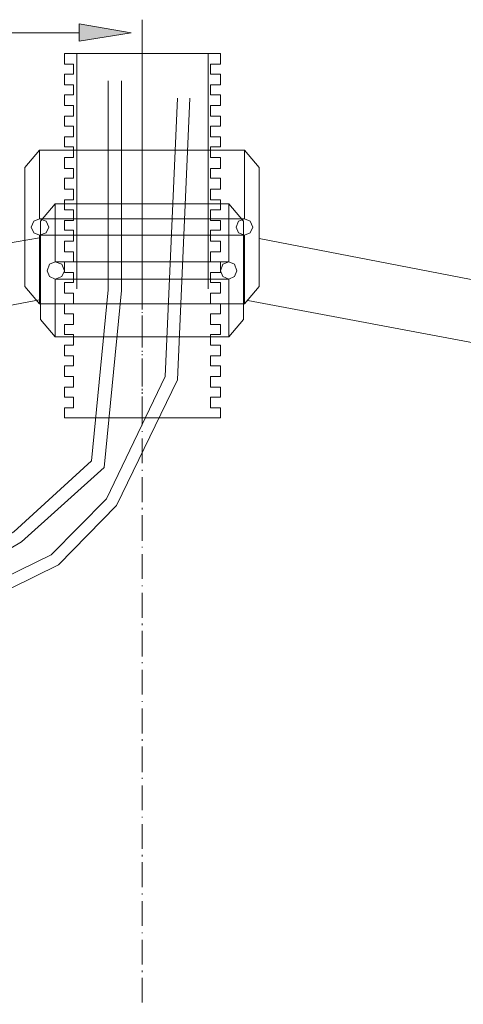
# Model space of a CAD drawing. Extents: x -23500 to 2637, y 21242 to 29547.
# Tile 87 of 121: x -5919 to -5653, y 25171 to 25761. Entities that reach past the tile are written whole.
import ezdxf

# ---------------------------------------------------------------- set-up
doc = ezdxf.new("R2010")
doc.units = 0
doc.header["$LTSCALE"] = 25
doc.layers.get('0').update_dxf_attribs({"linetype": 'CONTINUOUS', "lineweight": 13})

msp = doc.modelspace()

# ---------------------------------------------------------------- hatches: boundary and pattern name
h = msp.add_hatch(color=7)
h.dxf.hatch_style = 2
h.paths.add_polyline_path([(-5883.391, 25748.512), (-5852.157, 25753.469), (-5883.391, 25758.931)])

# ---------------------------------------------------------------- linework, layer by layer
at = {"color": 7, "lineweight": 9}
msp.add_lwpolyline([(-5883.391, 25748.512), (-5852.157, 25753.469), (-5883.391, 25758.931)], close=True, dxfattribs=at)
for points in [[(-5845.711, 25761.404), (-5845.711, 25761.404), (-5845.711, 25633.025), (-5845.711, 25633.025)], [(-5883.391, 25753.469), (-5883.391, 25753.469), (-6052.426, 25753.469), (-6052.426, 25753.469)], [(-5892.309, 25741.082), (-5892.309, 25741.082), (-5892.309, 25734.636), (-5892.309, 25734.636)], [(-5798.621, 25741.082), (-5798.621, 25741.082), (-5892.309, 25741.082), (-5892.309, 25741.082)], [(-5884.867, 25741.082), (-5884.867, 25741.082), (-5884.867, 25599.798), (-5884.867, 25599.798)], [(-5845.711, 25741.082), (-5845.711, 25741.082), (-5845.711, 25728.202), (-5845.711, 25728.202)], [(-5806.064, 25741.082), (-5806.064, 25741.082), (-5806.064, 25599.798), (-5806.064, 25599.798)], [(-5798.621, 25741.082), (-5798.621, 25741.082), (-5798.621, 25734.636), (-5798.621, 25734.636)], [(-5886.86, 25734.636), (-5886.86, 25734.636), (-5892.309, 25734.636), (-5892.309, 25734.636)], [(-5892.309, 25734.636), (-5892.309, 25734.636), (-5886.86, 25734.636), (-5886.86, 25734.636)], [(-5886.86, 25734.636), (-5886.86, 25734.636), (-5886.86, 25728.694), (-5886.86, 25728.694)], [(-5798.621, 25734.636), (-5798.621, 25734.636), (-5804.575, 25734.636), (-5804.575, 25734.636)], [(-5804.575, 25734.636), (-5804.575, 25734.636), (-5804.575, 25728.694), (-5804.575, 25728.694)], [(-5886.86, 25728.694), (-5886.86, 25728.694), (-5892.309, 25728.694), (-5892.309, 25728.694)], [(-5892.309, 25728.694), (-5892.309, 25728.694), (-5892.309, 25722.248), (-5892.309, 25722.248)], [(-5892.309, 25728.694), (-5892.309, 25728.694), (-5886.86, 25728.694), (-5886.86, 25728.694)], [(-5798.621, 25728.694), (-5798.621, 25728.694), (-5804.575, 25728.694), (-5804.575, 25728.694)], [(-5798.621, 25728.694), (-5798.621, 25728.694), (-5798.621, 25722.248), (-5798.621, 25722.248)], [(-5886.86, 25722.248), (-5886.86, 25722.248), (-5892.309, 25722.248), (-5892.309, 25722.248)], [(-5892.309, 25722.248), (-5892.309, 25722.248), (-5886.86, 25722.248), (-5886.86, 25722.248)], [(-5886.86, 25722.248), (-5886.86, 25722.248), (-5886.86, 25716.294), (-5886.86, 25716.294)], [(-5845.711, 25724.721), (-5845.711, 25724.721), (-5845.711, 25724.229), (-5845.711, 25724.229)], [(-5804.575, 25722.248), (-5804.575, 25722.248), (-5804.575, 25716.294), (-5804.575, 25716.294)], [(-5798.621, 25722.248), (-5798.621, 25722.248), (-5804.575, 25722.248), (-5804.575, 25722.248)], [(-5886.86, 25716.294), (-5886.86, 25716.294), (-5892.309, 25716.294), (-5892.309, 25716.294)], [(-5892.309, 25716.294), (-5892.309, 25716.294), (-5892.309, 25709.848), (-5892.309, 25709.848)], [(-5892.309, 25716.294), (-5892.309, 25716.294), (-5886.86, 25716.294), (-5886.86, 25716.294)], [(-5845.711, 25720.268), (-5845.711, 25720.268), (-5845.711, 25705.395), (-5845.711, 25705.395)], [(-5798.621, 25716.294), (-5798.621, 25716.294), (-5804.575, 25716.294), (-5804.575, 25716.294)], [(-5798.621, 25716.294), (-5798.621, 25716.294), (-5798.621, 25709.848), (-5798.621, 25709.848)], [(-5886.86, 25709.848), (-5886.86, 25709.848), (-5892.309, 25709.848), (-5892.309, 25709.848)], [(-5892.309, 25709.848), (-5892.309, 25709.848), (-5886.86, 25709.848), (-5886.86, 25709.848)], [(-5886.86, 25709.848), (-5886.86, 25709.848), (-5886.86, 25703.415), (-5886.86, 25703.415)], [(-5804.575, 25709.848), (-5804.575, 25709.848), (-5804.575, 25703.415), (-5804.575, 25703.415)], [(-5798.621, 25709.848), (-5798.621, 25709.848), (-5804.575, 25709.848), (-5804.575, 25709.848)], [(-5892.309, 25703.415), (-5892.309, 25703.415), (-5892.309, 25697.461), (-5892.309, 25697.461)], [(-5886.86, 25703.415), (-5886.86, 25703.415), (-5892.309, 25703.415), (-5892.309, 25703.415)], [(-5845.711, 25701.422), (-5845.711, 25701.422), (-5845.711, 25700.93), (-5845.711, 25700.93)], [(-5798.621, 25703.415), (-5798.621, 25703.415), (-5804.575, 25703.415), (-5804.575, 25703.415)], [(-5798.621, 25703.415), (-5798.621, 25703.415), (-5798.621, 25697.461), (-5798.621, 25697.461)], [(-5886.86, 25697.461), (-5886.86, 25697.461), (-5892.309, 25697.461), (-5892.309, 25697.461)], [(-5892.309, 25697.461), (-5892.309, 25697.461), (-5886.86, 25697.461), (-5886.86, 25697.461)], [(-5886.86, 25697.461), (-5886.86, 25697.461), (-5886.86, 25691.015), (-5886.86, 25691.015)], [(-5845.711, 25696.969), (-5845.711, 25696.969), (-5845.711, 25682.096), (-5845.711, 25682.096)], [(-5804.575, 25697.461), (-5804.575, 25697.461), (-5804.575, 25691.015), (-5804.575, 25691.015)], [(-5798.621, 25697.461), (-5798.621, 25697.461), (-5804.575, 25697.461), (-5804.575, 25697.461)], [(-5886.86, 25691.015), (-5886.86, 25691.015), (-5892.309, 25691.015), (-5892.309, 25691.015)], [(-5892.309, 25691.015), (-5892.309, 25691.015), (-5892.309, 25685.06), (-5892.309, 25685.06)], [(-5892.309, 25691.015), (-5892.309, 25691.015), (-5886.86, 25691.015), (-5886.86, 25691.015)], [(-5798.621, 25691.015), (-5798.621, 25691.015), (-5804.575, 25691.015), (-5804.575, 25691.015)], [(-5798.621, 25691.015), (-5798.621, 25691.015), (-5798.621, 25685.06), (-5798.621, 25685.06)], [(-5916.101, 25672.673), (-5916.101, 25672.673), (-5907.182, 25683.08), (-5907.182, 25683.08)], [(-5784.24, 25683.08), (-5784.24, 25683.08), (-5907.182, 25683.08), (-5907.182, 25683.08)], [(-5907.182, 25641.944), (-5907.182, 25641.944), (-5907.182, 25683.08), (-5907.182, 25683.08)], [(-5886.86, 25685.06), (-5886.86, 25685.06), (-5892.309, 25685.06), (-5892.309, 25685.06)], [(-5892.309, 25685.06), (-5892.309, 25685.06), (-5886.86, 25685.06), (-5886.86, 25685.06)], [(-5886.86, 25685.06), (-5886.86, 25685.06), (-5886.86, 25678.627), (-5886.86, 25678.627)], [(-5845.711, 25590.88), (-5845.711, 25590.88), (-5845.711, 25683.08), (-5845.711, 25683.08)], [(-5845.711, 25590.88), (-5845.711, 25590.88), (-5845.711, 25683.08), (-5845.711, 25683.08)], [(-5804.575, 25685.06), (-5804.575, 25685.06), (-5804.575, 25678.627), (-5804.575, 25678.627)], [(-5798.621, 25685.06), (-5798.621, 25685.06), (-5804.575, 25685.06), (-5804.575, 25685.06)], [(-5775.322, 25672.673), (-5775.322, 25672.673), (-5784.24, 25683.08), (-5784.24, 25683.08)], [(-5784.24, 25641.944), (-5784.24, 25641.944), (-5784.24, 25683.08), (-5784.24, 25683.08)], [(-5886.86, 25678.627), (-5886.86, 25678.627), (-5892.309, 25678.627), (-5892.309, 25678.627)], [(-5892.309, 25678.627), (-5892.309, 25678.627), (-5892.309, 25672.181), (-5892.309, 25672.181)], [(-5892.309, 25678.627), (-5892.309, 25678.627), (-5886.86, 25678.627), (-5886.86, 25678.627)], [(-5845.711, 25678.627), (-5845.711, 25678.627), (-5845.711, 25677.63), (-5845.711, 25677.63)], [(-5845.711, 25674.161), (-5845.711, 25674.161), (-5845.711, 25658.797), (-5845.711, 25658.797)], [(-5798.621, 25678.627), (-5798.621, 25678.627), (-5804.575, 25678.627), (-5804.575, 25678.627)], [(-5798.621, 25678.627), (-5798.621, 25678.627), (-5798.621, 25672.181), (-5798.621, 25672.181)], [(-5916.101, 25601.287), (-5916.101, 25601.287), (-5916.101, 25672.673), (-5916.101, 25672.673)], [(-5886.86, 25672.181), (-5886.86, 25672.181), (-5892.309, 25672.181), (-5892.309, 25672.181)], [(-5892.309, 25672.181), (-5892.309, 25672.181), (-5886.86, 25672.181), (-5886.86, 25672.181)], [(-5886.86, 25672.181), (-5886.86, 25672.181), (-5886.86, 25666.227), (-5886.86, 25666.227)], [(-5804.575, 25672.181), (-5804.575, 25672.181), (-5804.575, 25666.227), (-5804.575, 25666.227)], [(-5798.621, 25672.181), (-5798.621, 25672.181), (-5804.575, 25672.181), (-5804.575, 25672.181)], [(-5775.322, 25601.287), (-5775.322, 25601.287), (-5775.322, 25672.673), (-5775.322, 25672.673)], [(-5892.309, 25666.227), (-5892.309, 25666.227), (-5892.309, 25659.781), (-5892.309, 25659.781)], [(-5886.86, 25666.227), (-5886.86, 25666.227), (-5892.309, 25666.227), (-5892.309, 25666.227)], [(-5798.621, 25666.227), (-5798.621, 25666.227), (-5804.575, 25666.227), (-5804.575, 25666.227)], [(-5798.621, 25666.227), (-5798.621, 25666.227), (-5798.621, 25659.781), (-5798.621, 25659.781)], [(-5886.86, 25659.781), (-5886.86, 25659.781), (-5892.309, 25659.781), (-5892.309, 25659.781)], [(-5892.309, 25659.781), (-5892.309, 25659.781), (-5886.86, 25659.781), (-5886.86, 25659.781)], [(-5886.86, 25659.781), (-5886.86, 25659.781), (-5886.86, 25653.335), (-5886.86, 25653.335)], [(-5804.575, 25659.781), (-5804.575, 25659.781), (-5804.575, 25653.335), (-5804.575, 25653.335)], [(-5798.621, 25659.781), (-5798.621, 25659.781), (-5804.575, 25659.781), (-5804.575, 25659.781)], [(-5906.677, 25640.455), (-5906.677, 25640.455), (-5897.759, 25650.862), (-5897.759, 25650.862)], [(-5897.759, 25650.862), (-5897.759, 25650.862), (-5793.663, 25650.862), (-5793.663, 25650.862)], [(-5897.759, 25650.862), (-5897.759, 25650.862), (-5897.759, 25616.16), (-5897.759, 25616.16)], [(-5892.309, 25653.335), (-5892.309, 25653.335), (-5892.309, 25647.393), (-5892.309, 25647.393)], [(-5886.86, 25653.335), (-5886.86, 25653.335), (-5892.309, 25653.335), (-5892.309, 25653.335)], [(-5892.309, 25653.335), (-5892.309, 25653.335), (-5886.86, 25653.335), (-5886.86, 25653.335)], [(-5845.711, 25655.328), (-5845.711, 25655.328), (-5845.711, 25654.823), (-5845.711, 25654.823)], [(-5845.711, 25650.862), (-5845.711, 25650.862), (-5845.711, 25635.99), (-5845.711, 25635.99)], [(-5845.711, 25650.862), (-5845.711, 25650.862), (-5845.711, 25637.97), (-5845.711, 25637.97)], [(-5798.621, 25653.335), (-5798.621, 25653.335), (-5804.575, 25653.335), (-5804.575, 25653.335)], [(-5798.621, 25653.335), (-5798.621, 25653.335), (-5798.621, 25647.393), (-5798.621, 25647.393)], [(-5886.86, 25647.393), (-5886.86, 25647.393), (-5892.309, 25647.393), (-5892.309, 25647.393)], [(-5892.309, 25647.393), (-5892.309, 25647.393), (-5886.86, 25647.393), (-5886.86, 25647.393)], [(-5886.86, 25647.393), (-5886.86, 25647.393), (-5886.86, 25640.947), (-5886.86, 25640.947)], [(-5804.575, 25647.393), (-5804.575, 25647.393), (-5804.575, 25640.947), (-5804.575, 25640.947)], [(-5798.621, 25647.393), (-5798.621, 25647.393), (-5804.575, 25647.393), (-5804.575, 25647.393)], [(-5784.24, 25641.944), (-5784.24, 25641.944), (-5907.182, 25641.944), (-5907.182, 25641.944)], [(-5906.677, 25640.455), (-5906.677, 25640.455), (-5906.677, 25581.469), (-5906.677, 25581.469)], [(-5886.86, 25640.947), (-5886.86, 25640.947), (-5892.309, 25640.947), (-5892.309, 25640.947)], [(-5892.309, 25640.947), (-5892.309, 25640.947), (-5892.309, 25635.006), (-5892.309, 25635.006)], [(-5892.309, 25640.947), (-5892.309, 25640.947), (-5886.86, 25640.947), (-5886.86, 25640.947)], [(-5798.621, 25640.947), (-5798.621, 25640.947), (-5804.575, 25640.947), (-5804.575, 25640.947)], [(-5798.621, 25640.947), (-5798.621, 25640.947), (-5798.621, 25635.006), (-5798.621, 25635.006)], [(-5784.745, 25640.455), (-5784.745, 25640.455), (-5784.745, 25581.469), (-5784.745, 25581.469)], [(-5886.86, 25635.006), (-5886.86, 25635.006), (-5892.309, 25635.006), (-5892.309, 25635.006)], [(-5892.309, 25635.006), (-5892.309, 25635.006), (-5886.86, 25635.006), (-5886.86, 25635.006)], [(-5886.86, 25635.006), (-5886.86, 25635.006), (-5886.86, 25628.56), (-5886.86, 25628.56)], [(-5845.711, 25634.501), (-5845.711, 25634.501), (-5845.711, 25634.009), (-5845.711, 25634.009)], [(-5804.575, 25635.006), (-5804.575, 25635.006), (-5804.575, 25628.56), (-5804.575, 25628.56)], [(-5798.621, 25635.006), (-5798.621, 25635.006), (-5804.575, 25635.006), (-5804.575, 25635.006)], [(-5784.24, 25632.029), (-5784.24, 25632.029), (-5907.182, 25632.029), (-5907.182, 25632.029)], [(-5907.182, 25590.88), (-5907.182, 25590.88), (-5907.182, 25632.029), (-5907.182, 25632.029)], [(-5892.309, 25628.56), (-5892.309, 25628.56), (-5892.309, 25622.114), (-5892.309, 25622.114)], [(-5886.86, 25628.56), (-5886.86, 25628.56), (-5892.309, 25628.56), (-5892.309, 25628.56)], [(-5845.711, 25632.029), (-5845.711, 25632.029), (-5845.711, 25631.537), (-5845.711, 25631.537)], [(-5845.711, 25630.048), (-5845.711, 25630.048), (-5845.711, 25615.176), (-5845.711, 25615.176)], [(-5845.711, 25627.563), (-5845.711, 25627.563), (-5845.711, 25612.691), (-5845.711, 25612.691)], [(-5798.621, 25628.56), (-5798.621, 25628.56), (-5804.575, 25628.56), (-5804.575, 25628.56)], [(-5798.621, 25628.56), (-5798.621, 25628.56), (-5798.621, 25622.114), (-5798.621, 25622.114)], [(-5784.24, 25590.88), (-5784.24, 25590.88), (-5784.24, 25632.029), (-5784.24, 25632.029)], [(-5886.86, 25622.114), (-5886.86, 25622.114), (-5892.309, 25622.114), (-5892.309, 25622.114)], [(-5892.309, 25622.114), (-5892.309, 25622.114), (-5886.86, 25622.114), (-5886.86, 25622.114)], [(-5886.86, 25622.114), (-5886.86, 25622.114), (-5886.86, 25616.16), (-5886.86, 25616.16)], [(-5804.575, 25622.114), (-5804.575, 25622.114), (-5804.575, 25616.16), (-5804.575, 25616.16)], [(-5798.621, 25622.114), (-5798.621, 25622.114), (-5804.575, 25622.114), (-5804.575, 25622.114)], [(-5907.182, 25616.16), (-5907.182, 25616.16), (-5906.677, 25616.16), (-5906.677, 25616.16)], [(-5897.759, 25616.16), (-5897.759, 25616.16), (-5793.663, 25616.16), (-5793.663, 25616.16)], [(-5886.86, 25616.16), (-5886.86, 25616.16), (-5892.309, 25616.16), (-5892.309, 25616.16)], [(-5892.309, 25616.16), (-5892.309, 25616.16), (-5892.309, 25609.726), (-5892.309, 25609.726)], [(-5892.309, 25616.16), (-5892.309, 25616.16), (-5886.86, 25616.16), (-5886.86, 25616.16)], [(-5798.621, 25616.16), (-5798.621, 25616.16), (-5804.575, 25616.16), (-5804.575, 25616.16)], [(-5798.621, 25616.16), (-5798.621, 25616.16), (-5798.621, 25609.726), (-5798.621, 25609.726)], [(-5784.745, 25616.16), (-5784.745, 25616.16), (-5784.24, 25616.16), (-5784.24, 25616.16)], [(-5886.86, 25609.726), (-5886.86, 25609.726), (-5892.309, 25609.726), (-5892.309, 25609.726)], [(-5892.309, 25609.726), (-5892.309, 25609.726), (-5886.86, 25609.726), (-5886.86, 25609.726)], [(-5886.86, 25609.726), (-5886.86, 25609.726), (-5886.86, 25603.772), (-5886.86, 25603.772)], [(-5845.711, 25611.202), (-5845.711, 25611.202), (-5845.711, 25610.71), (-5845.711, 25610.71)], [(-5845.711, 25609.222), (-5845.711, 25609.222), (-5845.711, 25608.238), (-5845.711, 25608.238)], [(-5804.575, 25609.726), (-5804.575, 25609.726), (-5804.575, 25603.772), (-5804.575, 25603.772)], [(-5798.621, 25609.726), (-5798.621, 25609.726), (-5804.575, 25609.726), (-5804.575, 25609.726)], [(-5907.182, 25605.753), (-5907.182, 25605.753), (-5906.677, 25605.753), (-5906.677, 25605.753)], [(-5897.759, 25605.753), (-5897.759, 25605.753), (-5793.663, 25605.753), (-5793.663, 25605.753)], [(-5892.309, 25603.772), (-5892.309, 25603.772), (-5886.86, 25603.772), (-5886.86, 25603.772)], [(-5886.86, 25603.772), (-5886.86, 25603.772), (-5892.309, 25603.772), (-5892.309, 25603.772)], [(-5892.309, 25603.772), (-5892.309, 25603.772), (-5892.309, 25597.326), (-5892.309, 25597.326)], [(-5845.711, 25606.749), (-5845.711, 25606.749), (-5845.711, 25591.876), (-5845.711, 25591.876)], [(-5845.711, 25587.411), (-5845.711, 25587.411), (-5845.711, 25605.753), (-5845.711, 25605.753)], [(-5845.711, 25604.769), (-5845.711, 25604.769), (-5845.711, 25589.391), (-5845.711, 25589.391)], [(-5798.621, 25603.772), (-5798.621, 25603.772), (-5804.575, 25603.772), (-5804.575, 25603.772)], [(-5798.621, 25603.772), (-5798.621, 25603.772), (-5798.621, 25597.326), (-5798.621, 25597.326)], [(-5784.745, 25605.753), (-5784.745, 25605.753), (-5784.24, 25605.753), (-5784.24, 25605.753)], [(-5916.101, 25601.287), (-5916.101, 25601.287), (-5907.182, 25590.88), (-5907.182, 25590.88)], [(-5892.309, 25597.326), (-5892.309, 25597.326), (-5886.86, 25597.326), (-5886.86, 25597.326)], [(-5886.86, 25597.326), (-5886.86, 25597.326), (-5892.309, 25597.326), (-5892.309, 25597.326)], [(-5886.86, 25597.326), (-5886.86, 25597.326), (-5886.86, 25590.88), (-5886.86, 25590.88)], [(-5804.575, 25597.326), (-5804.575, 25597.326), (-5804.575, 25590.88), (-5804.575, 25590.88)], [(-5798.621, 25597.326), (-5798.621, 25597.326), (-5804.575, 25597.326), (-5804.575, 25597.326)], [(-5775.322, 25601.287), (-5775.322, 25601.287), (-5784.24, 25590.88), (-5784.24, 25590.88)], [(-5784.24, 25590.88), (-5784.24, 25590.88), (-5907.182, 25590.88), (-5907.182, 25590.88)], [(-5892.309, 25590.88), (-5892.309, 25590.88), (-5892.309, 25584.938), (-5892.309, 25584.938)], [(-5886.86, 25590.88), (-5886.86, 25590.88), (-5892.309, 25590.88), (-5892.309, 25590.88)], [(-5845.711, 25587.903), (-5845.711, 25587.903), (-5845.711, 25587.411), (-5845.711, 25587.411)], [(-5845.711, 25585.922), (-5845.711, 25585.922), (-5845.711, 25585.43), (-5845.711, 25585.43)], [(-5798.621, 25590.88), (-5798.621, 25590.88), (-5804.575, 25590.88), (-5804.575, 25590.88)], [(-5798.621, 25590.88), (-5798.621, 25590.88), (-5798.621, 25584.938), (-5798.621, 25584.938)], [(-5886.86, 25584.938), (-5886.86, 25584.938), (-5892.309, 25584.938), (-5892.309, 25584.938)], [(-5892.309, 25584.938), (-5892.309, 25584.938), (-5886.86, 25584.938), (-5886.86, 25584.938)], [(-5886.86, 25584.938), (-5886.86, 25584.938), (-5886.86, 25578.492), (-5886.86, 25578.492)], [(-5845.711, 25583.942), (-5845.711, 25583.942), (-5845.711, 25571.05), (-5845.711, 25571.05)], [(-5845.711, 25583.45), (-5845.711, 25583.45), (-5845.711, 25583.942), (-5845.711, 25583.942)], [(-5845.711, 25581.469), (-5845.711, 25581.469), (-5845.711, 25566.597), (-5845.711, 25566.597)], [(-5845.711, 25564.616), (-5845.711, 25564.616), (-5845.711, 25579.476), (-5845.711, 25579.476)], [(-5804.575, 25584.938), (-5804.575, 25584.938), (-5804.575, 25578.492), (-5804.575, 25578.492)], [(-5798.621, 25584.938), (-5798.621, 25584.938), (-5804.575, 25584.938), (-5804.575, 25584.938)], [(-5886.86, 25578.492), (-5886.86, 25578.492), (-5892.309, 25578.492), (-5892.309, 25578.492)], [(-5892.309, 25578.492), (-5892.309, 25578.492), (-5892.309, 25572.538), (-5892.309, 25572.538)], [(-5892.309, 25578.492), (-5892.309, 25578.492), (-5886.86, 25578.492), (-5886.86, 25578.492)], [(-5798.621, 25578.492), (-5798.621, 25578.492), (-5804.575, 25578.492), (-5804.575, 25578.492)], [(-5798.621, 25578.492), (-5798.621, 25578.492), (-5798.621, 25572.538), (-5798.621, 25572.538)], [(-5897.759, 25571.05), (-5897.759, 25571.05), (-5793.663, 25571.05), (-5793.663, 25571.05)], [(-5886.86, 25572.538), (-5886.86, 25572.538), (-5892.309, 25572.538), (-5892.309, 25572.538)], [(-5892.309, 25572.538), (-5892.309, 25572.538), (-5886.86, 25572.538), (-5886.86, 25572.538)], [(-5886.86, 25572.538), (-5886.86, 25572.538), (-5886.86, 25566.105), (-5886.86, 25566.105)], [(-5804.575, 25572.538), (-5804.575, 25572.538), (-5804.575, 25566.105), (-5804.575, 25566.105)], [(-5798.621, 25572.538), (-5798.621, 25572.538), (-5804.575, 25572.538), (-5804.575, 25572.538)], [(-5886.86, 25566.105), (-5886.86, 25566.105), (-5892.309, 25566.105), (-5892.309, 25566.105)], [(-5892.309, 25566.105), (-5892.309, 25566.105), (-5892.309, 25559.659), (-5892.309, 25559.659)], [(-5892.309, 25566.105), (-5892.309, 25566.105), (-5886.86, 25566.105), (-5886.86, 25566.105)], [(-5845.711, 25562.636), (-5845.711, 25562.636), (-5845.711, 25562.131), (-5845.711, 25562.131)], [(-5798.621, 25566.105), (-5798.621, 25566.105), (-5804.575, 25566.105), (-5804.575, 25566.105)], [(-5798.621, 25566.105), (-5798.621, 25566.105), (-5798.621, 25559.659), (-5798.621, 25559.659)], [(-5886.86, 25559.659), (-5886.86, 25559.659), (-5892.309, 25559.659), (-5892.309, 25559.659)], [(-5892.309, 25559.659), (-5892.309, 25559.659), (-5886.86, 25559.659), (-5886.86, 25559.659)], [(-5886.86, 25559.659), (-5886.86, 25559.659), (-5886.86, 25553.705), (-5886.86, 25553.705)], [(-5845.711, 25560.151), (-5845.711, 25560.151), (-5845.711, 25560.643), (-5845.711, 25560.643)], [(-5845.711, 25558.17), (-5845.711, 25558.17), (-5845.711, 25543.298), (-5845.711, 25543.298)], [(-5845.711, 25541.317), (-5845.711, 25541.317), (-5845.711, 25556.19), (-5845.711, 25556.19)], [(-5804.575, 25559.659), (-5804.575, 25559.659), (-5804.575, 25553.705), (-5804.575, 25553.705)], [(-5798.621, 25559.659), (-5798.621, 25559.659), (-5804.575, 25559.659), (-5804.575, 25559.659)], [(-5892.309, 25553.705), (-5892.309, 25553.705), (-5892.309, 25547.259), (-5892.309, 25547.259)], [(-5886.86, 25553.705), (-5886.86, 25553.705), (-5892.309, 25553.705), (-5892.309, 25553.705)], [(-5798.621, 25553.705), (-5798.621, 25553.705), (-5804.575, 25553.705), (-5804.575, 25553.705)], [(-5798.621, 25553.705), (-5798.621, 25553.705), (-5798.621, 25547.259), (-5798.621, 25547.259)], [(-5886.86, 25547.259), (-5886.86, 25547.259), (-5892.309, 25547.259), (-5892.309, 25547.259)], [(-5892.309, 25547.259), (-5892.309, 25547.259), (-5886.86, 25547.259), (-5886.86, 25547.259)], [(-5886.86, 25547.259), (-5886.86, 25547.259), (-5886.86, 25540.813), (-5886.86, 25540.813)], [(-5804.575, 25547.259), (-5804.575, 25547.259), (-5804.575, 25540.813), (-5804.575, 25540.813)], [(-5798.621, 25547.259), (-5798.621, 25547.259), (-5804.575, 25547.259), (-5804.575, 25547.259)], [(-5892.309, 25540.813), (-5892.309, 25540.813), (-5892.309, 25534.871), (-5892.309, 25534.871)], [(-5886.86, 25540.813), (-5886.86, 25540.813), (-5892.309, 25540.813), (-5892.309, 25540.813)], [(-5892.309, 25540.813), (-5892.309, 25540.813), (-5886.86, 25540.813), (-5886.86, 25540.813)], [(-5845.711, 25539.829), (-5845.711, 25539.829), (-5845.711, 25538.832), (-5845.711, 25538.832)], [(-5798.621, 25540.813), (-5798.621, 25540.813), (-5804.575, 25540.813), (-5804.575, 25540.813)], [(-5798.621, 25540.813), (-5798.621, 25540.813), (-5798.621, 25534.871), (-5798.621, 25534.871)], [(-5886.86, 25534.871), (-5886.86, 25534.871), (-5892.309, 25534.871), (-5892.309, 25534.871)], [(-5892.309, 25534.871), (-5892.309, 25534.871), (-5886.86, 25534.871), (-5886.86, 25534.871)], [(-5886.86, 25534.871), (-5886.86, 25534.871), (-5886.86, 25528.425), (-5886.86, 25528.425)], [(-5845.711, 25536.852), (-5845.711, 25536.852), (-5845.711, 25537.848), (-5845.711, 25537.848)], [(-5845.711, 25535.363), (-5845.711, 25535.363), (-5845.711, 25522.471), (-5845.711, 25522.471)], [(-5845.711, 25518.018), (-5845.711, 25518.018), (-5845.711, 25533.383), (-5845.711, 25533.383)], [(-5804.575, 25534.871), (-5804.575, 25534.871), (-5804.575, 25528.425), (-5804.575, 25528.425)], [(-5798.621, 25534.871), (-5798.621, 25534.871), (-5804.575, 25534.871), (-5804.575, 25534.871)], [(-5886.86, 25528.425), (-5886.86, 25528.425), (-5892.309, 25528.425), (-5892.309, 25528.425)], [(-5892.309, 25528.425), (-5892.309, 25528.425), (-5892.309, 25522.471), (-5892.309, 25522.471)], [(-5892.309, 25528.425), (-5892.309, 25528.425), (-5886.86, 25528.425), (-5886.86, 25528.425)], [(-5798.621, 25528.425), (-5798.621, 25528.425), (-5804.575, 25528.425), (-5804.575, 25528.425)], [(-5798.621, 25528.425), (-5798.621, 25528.425), (-5798.621, 25522.471), (-5798.621, 25522.471)], [(-5892.309, 25522.471), (-5892.309, 25522.471), (-5798.621, 25522.471), (-5798.621, 25522.471)], [(-5845.711, 25514.045), (-5845.711, 25514.045), (-5845.711, 25514.549), (-5845.711, 25514.549)], [(-5845.711, 25495.211), (-5845.711, 25495.211), (-5845.711, 25510.084), (-5845.711, 25510.084)], [(-5845.711, 25490.745), (-5845.711, 25490.745), (-5845.711, 25491.237), (-5845.711, 25491.237)], [(-5845.711, 25471.912), (-5845.711, 25471.912), (-5845.711, 25486.784), (-5845.711, 25486.784)], [(-5845.711, 25467.459), (-5845.711, 25467.459), (-5845.711, 25468.443), (-5845.711, 25468.443)], [(-5845.711, 25448.613), (-5845.711, 25448.613), (-5845.711, 25463.99), (-5845.711, 25463.99)], [(-5845.711, 25444.652), (-5845.711, 25444.652), (-5845.711, 25445.144), (-5845.711, 25445.144)], [(-5845.711, 25425.818), (-5845.711, 25425.818), (-5845.711, 25440.691), (-5845.711, 25440.691)], [(-5845.711, 25421.353), (-5845.711, 25421.353), (-5845.711, 25421.845), (-5845.711, 25421.845)], [(-5845.711, 25402.519), (-5845.711, 25402.519), (-5845.711, 25417.392), (-5845.711, 25417.392)], [(-5845.711, 25398.053), (-5845.711, 25398.053), (-5845.711, 25399.05), (-5845.711, 25399.05)], [(-5845.711, 25379.22), (-5845.711, 25379.22), (-5845.711, 25394.584), (-5845.711, 25394.584)], [(-5845.711, 25375.246), (-5845.711, 25375.246), (-5845.711, 25375.751), (-5845.711, 25375.751)], [(-5845.711, 25356.413), (-5845.711, 25356.413), (-5845.711, 25371.285), (-5845.711, 25371.285)], [(-5845.711, 25351.947), (-5845.711, 25351.947), (-5845.711, 25352.452), (-5845.711, 25352.452)], [(-5845.711, 25333.114), (-5845.711, 25333.114), (-5845.711, 25347.986), (-5845.711, 25347.986)], [(-5845.711, 25328.661), (-5845.711, 25328.661), (-5845.711, 25329.645), (-5845.711, 25329.645)], [(-5845.711, 25309.814), (-5845.711, 25309.814), (-5845.711, 25325.192), (-5845.711, 25325.192)], [(-5845.711, 25305.853), (-5845.711, 25305.853), (-5845.711, 25306.345), (-5845.711, 25306.345)], [(-5845.711, 25287.02), (-5845.711, 25287.02), (-5845.711, 25301.892), (-5845.711, 25301.892)], [(-5845.711, 25282.554), (-5845.711, 25282.554), (-5845.711, 25283.046), (-5845.711, 25283.046)], [(-5845.711, 25263.721), (-5845.711, 25263.721), (-5845.711, 25278.593), (-5845.711, 25278.593)], [(-5845.711, 25259.255), (-5845.711, 25259.255), (-5845.711, 25260.252), (-5845.711, 25260.252)], [(-5845.711, 25240.914), (-5845.711, 25240.914), (-5845.711, 25255.786), (-5845.711, 25255.786)], [(-5845.711, 25236.461), (-5845.711, 25236.461), (-5845.711, 25236.953), (-5845.711, 25236.953)], [(-5845.711, 25217.614), (-5845.711, 25217.614), (-5845.711, 25232.487), (-5845.711, 25232.487)], [(-5845.711, 25213.162), (-5845.711, 25213.162), (-5845.711, 25213.653), (-5845.711, 25213.653)], [(-5845.711, 25194.315), (-5845.711, 25194.315), (-5845.711, 25209.188), (-5845.711, 25209.188)], [(-5845.711, 25189.862), (-5845.711, 25189.862), (-5845.711, 25190.846), (-5845.711, 25190.846)], [(-5845.711, 25171.508), (-5845.711, 25171.508), (-5845.711, 25186.381), (-5845.711, 25186.381)]]:
    msp.add_open_spline(points, degree=3, dxfattribs=at)
for points, knots in [([(-6142.141, 25361.37), (-6142.141, 25361.37), (-5986.982, 25415.903), (-5986.982, 25415.903), (-5986.982, 25415.903), (-5922.547, 25454.075), (-5922.547, 25454.075), (-5922.547, 25454.075), (-5875.948, 25496.699), (-5875.948, 25496.699), (-5875.948, 25496.699), (-5866.033, 25599.306), (-5866.033, 25599.306), (-5866.033, 25599.306), (-5866.033, 25724.721), (-5866.033, 25724.721)], [0, 0, 0, 0, 1, 1, 1, 2, 2, 2, 3, 3, 3, 4, 4, 4, 5, 5, 5, 5]), ([(-6139.656, 25353.94), (-6139.656, 25353.94), (-5984.005, 25408.965), (-5984.005, 25408.965), (-5984.005, 25408.965), (-5918.081, 25448.121), (-5918.081, 25448.121), (-5918.081, 25448.121), (-5868.518, 25492.726), (-5868.518, 25492.726), (-5868.518, 25492.726), (-5858.099, 25598.815), (-5858.099, 25598.815), (-5858.099, 25598.815), (-5858.099, 25724.721), (-5858.099, 25724.721)], [0, 0, 0, 0, 1, 1, 1, 2, 2, 2, 3, 3, 3, 4, 4, 4, 5, 5, 5, 5]), ([(-6142.141, 25361.37), (-6142.141, 25361.37), (-5985.493, 25398.558), (-5985.493, 25398.558), (-5985.493, 25398.558), (-5900.231, 25440.186), (-5900.231, 25440.186), (-5900.231, 25440.186), (-5867.03, 25473.892), (-5867.03, 25473.892), (-5867.03, 25473.892), (-5831.835, 25547.259), (-5831.835, 25547.259), (-5831.835, 25547.259), (-5824.393, 25714.314), (-5824.393, 25714.314)], [0, 0, 0, 0, 1, 1, 1, 2, 2, 2, 3, 3, 3, 4, 4, 4, 5, 5, 5, 5]), ([(-6140.161, 25353.94), (-6140.161, 25353.94), (-5982.529, 25391.607), (-5982.529, 25391.607), (-5982.529, 25391.607), (-5895.778, 25434.232), (-5895.778, 25434.232), (-5895.778, 25434.232), (-5861.076, 25469.931), (-5861.076, 25469.931), (-5861.076, 25469.931), (-5824.393, 25545.278), (-5824.393, 25545.278), (-5824.393, 25545.278), (-5816.963, 25714.314), (-5816.963, 25714.314)], [0, 0, 0, 0, 1, 1, 1, 2, 2, 2, 3, 3, 3, 4, 4, 4, 5, 5, 5, 5]), ([(-5784.745, 25640.455), (-5784.745, 25640.455), (-5793.663, 25650.862), (-5793.663, 25650.862), (-5793.663, 25650.862), (-5793.663, 25616.16), (-5793.663, 25616.16)], [0, 0, 0, 0, 1, 1, 1, 2, 2, 2, 2]), ([(-5901.72, 25636.986), (-5901.72, 25636.986), (-5903.208, 25640.455), (-5903.208, 25640.455), (-5903.208, 25640.455), (-5907.182, 25641.944), (-5907.182, 25641.944), (-5907.182, 25641.944), (-5910.651, 25640.455), (-5910.651, 25640.455), (-5910.651, 25640.455), (-5912.14, 25636.986), (-5912.14, 25636.986), (-5912.14, 25636.986), (-5910.651, 25633.517), (-5910.651, 25633.517), (-5910.651, 25633.517), (-5907.182, 25632.029), (-5907.182, 25632.029), (-5907.182, 25632.029), (-5903.208, 25633.517), (-5903.208, 25633.517), (-5903.208, 25633.517), (-5901.72, 25636.986), (-5901.72, 25636.986), (-5901.72, 25636.986), (-5901.72, 25636.986), (-5901.72, 25636.986)], [0, 0, 0, 0, 1, 1, 1, 2, 2, 2, 3, 3, 3, 4, 4, 4, 5, 5, 5, 6, 6, 6, 7, 7, 7, 8, 8, 8, 9, 9, 9, 9]), ([(-5779.283, 25636.986), (-5779.283, 25636.986), (-5780.771, 25640.455), (-5780.771, 25640.455), (-5780.771, 25640.455), (-5784.24, 25641.944), (-5784.24, 25641.944), (-5784.24, 25641.944), (-5787.709, 25640.455), (-5787.709, 25640.455), (-5787.709, 25640.455), (-5789.198, 25636.986), (-5789.198, 25636.986), (-5789.198, 25636.986), (-5787.709, 25633.517), (-5787.709, 25633.517), (-5787.709, 25633.517), (-5784.24, 25632.029), (-5784.24, 25632.029), (-5784.24, 25632.029), (-5780.771, 25633.517), (-5780.771, 25633.517), (-5780.771, 25633.517), (-5779.283, 25636.986), (-5779.283, 25636.986), (-5779.283, 25636.986), (-5779.283, 25636.986), (-5779.283, 25636.986)], [0, 0, 0, 0, 1, 1, 1, 2, 2, 2, 3, 3, 3, 4, 4, 4, 5, 5, 5, 6, 6, 6, 7, 7, 7, 8, 8, 8, 9, 9, 9, 9]), ([(-5907.182, 25630.54), (-5907.182, 25630.54), (-6054.407, 25605.261), (-6054.407, 25605.261), (-6054.407, 25605.261), (-6193.697, 25551.724), (-6193.697, 25551.724), (-6193.697, 25551.724), (-6321.092, 25473.4), (-6321.092, 25473.4), (-6321.092, 25473.4), (-6431.141, 25372.282), (-6431.141, 25372.282), (-6431.141, 25372.282), (-6519.872, 25251.825), (-6519.872, 25251.825), (-6519.872, 25251.825), (-6584.812, 25116.988), (-6584.812, 25116.988), (-6584.812, 25116.988), (-6622.479, 24972.74), (-6622.479, 24972.74), (-6622.479, 24972.74), (-6632.886, 24823.535), (-6632.886, 24823.535), (-6632.886, 24823.535), (-6614.557, 24674.822), (-6614.557, 24674.822), (-6614.557, 24674.822), (-6568.451, 24532.554), (-6568.451, 24532.554), (-6568.451, 24532.554), (-6496.069, 24401.691), (-6496.069, 24401.691), (-6496.069, 24401.691), (-6400.4, 24286.684), (-6400.4, 24286.684), (-6400.4, 24286.684), (-6284.901, 24192.011), (-6284.901, 24192.011), (-6284.901, 24192.011), (-6153.545, 24120.625), (-6153.545, 24120.625), (-6153.545, 24120.625), (-6011.278, 24075.515), (-6011.278, 24075.515)], [0, 0, 0, 0, 1, 1, 1, 2, 2, 2, 3, 3, 3, 4, 4, 4, 5, 5, 5, 6, 6, 6, 7, 7, 7, 8, 8, 8, 9, 9, 9, 10, 10, 10, 11, 11, 11, 12, 12, 12, 13, 13, 13, 14, 14, 14, 15, 15, 15, 15]), ([(-5065.966, 24737.781), (-5065.966, 24737.781), (-5060.025, 24896.901), (-5060.025, 24896.901), (-5060.025, 24896.901), (-5086.301, 25053.537), (-5086.301, 25053.537), (-5086.301, 25053.537), (-5143.798, 25201.758), (-5143.798, 25201.758), (-5143.798, 25201.758), (-5229.552, 25335.599), (-5229.552, 25335.599), (-5229.552, 25335.599), (-5340.585, 25449.609), (-5340.585, 25449.609), (-5340.585, 25449.609), (-5471.954, 25538.832), (-5471.954, 25538.832), (-5471.954, 25538.832), (-5619.179, 25599.798), (-5619.179, 25599.798), (-5619.179, 25599.798), (-5775.322, 25630.048), (-5775.322, 25630.048)], [0, 0, 0, 0, 1, 1, 1, 2, 2, 2, 3, 3, 3, 4, 4, 4, 5, 5, 5, 6, 6, 6, 7, 7, 7, 8, 8, 8, 8]), ([(-5897.759, 25605.753), (-5897.759, 25605.753), (-5893.798, 25607.241), (-5893.798, 25607.241), (-5893.798, 25607.241), (-5892.309, 25610.71), (-5892.309, 25610.71), (-5892.309, 25610.71), (-5893.798, 25614.671), (-5893.798, 25614.671), (-5893.798, 25614.671), (-5897.759, 25616.16), (-5897.759, 25616.16), (-5897.759, 25616.16), (-5901.228, 25614.671), (-5901.228, 25614.671), (-5901.228, 25614.671), (-5902.716, 25610.71), (-5902.716, 25610.71), (-5902.716, 25610.71), (-5901.228, 25607.241), (-5901.228, 25607.241), (-5901.228, 25607.241), (-5897.759, 25605.753), (-5897.759, 25605.753), (-5897.759, 25605.753), (-5897.759, 25605.753), (-5897.759, 25605.753)], [0, 0, 0, 0, 1, 1, 1, 2, 2, 2, 3, 3, 3, 4, 4, 4, 5, 5, 5, 6, 6, 6, 7, 7, 7, 8, 8, 8, 9, 9, 9, 9]), ([(-5793.663, 25605.753), (-5793.663, 25605.753), (-5790.194, 25607.241), (-5790.194, 25607.241), (-5790.194, 25607.241), (-5788.706, 25610.71), (-5788.706, 25610.71), (-5788.706, 25610.71), (-5790.194, 25614.671), (-5790.194, 25614.671), (-5790.194, 25614.671), (-5793.663, 25616.16), (-5793.663, 25616.16), (-5793.663, 25616.16), (-5797.132, 25614.671), (-5797.132, 25614.671), (-5797.132, 25614.671), (-5798.621, 25610.71), (-5798.621, 25610.71), (-5798.621, 25610.71), (-5797.132, 25607.241), (-5797.132, 25607.241), (-5797.132, 25607.241), (-5793.663, 25605.753), (-5793.663, 25605.753), (-5793.663, 25605.753), (-5793.663, 25605.753), (-5793.663, 25605.753)], [0, 0, 0, 0, 1, 1, 1, 2, 2, 2, 3, 3, 3, 4, 4, 4, 5, 5, 5, 6, 6, 6, 7, 7, 7, 8, 8, 8, 9, 9, 9, 9]), ([(-5906.677, 25581.469), (-5906.677, 25581.469), (-5897.759, 25571.05), (-5897.759, 25571.05), (-5897.759, 25571.05), (-5897.759, 25605.753), (-5897.759, 25605.753)], [0, 0, 0, 0, 1, 1, 1, 2, 2, 2, 2]), ([(-5784.745, 25581.469), (-5784.745, 25581.469), (-5793.663, 25571.05), (-5793.663, 25571.05), (-5793.663, 25571.05), (-5793.663, 25605.753), (-5793.663, 25605.753)], [0, 0, 0, 0, 1, 1, 1, 2, 2, 2, 2]), ([(-5907.182, 25593.365), (-5907.182, 25593.365), (-6056.387, 25565.108), (-6056.387, 25565.108), (-6056.387, 25565.108), (-6197.671, 25508.103), (-6197.671, 25508.103), (-6197.671, 25508.103), (-6324.069, 25423.333), (-6324.069, 25423.333), (-6324.069, 25423.333), (-6430.649, 25314.785), (-6430.649, 25314.785), (-6430.649, 25314.785), (-6513.426, 25186.885), (-6513.426, 25186.885), (-6513.426, 25186.885), (-6568.451, 25045.11), (-6568.451, 25045.11), (-6568.451, 25045.11), (-6593.731, 24894.908), (-6593.731, 24894.908), (-6593.731, 24894.908), (-6588.281, 24742.739), (-6588.281, 24742.739), (-6588.281, 24742.739), (-6552.582, 24595.009), (-6552.582, 24595.009), (-6552.582, 24595.009), (-6487.15, 24457.207), (-6487.15, 24457.207), (-6487.15, 24457.207), (-6395.947, 24335.754), (-6395.947, 24335.754), (-6395.947, 24335.754), (-6281.431, 24235.128), (-6281.431, 24235.128), (-6281.431, 24235.128), (-6149.571, 24159.781), (-6149.571, 24159.781), (-6149.571, 24159.781), (-6004.832, 24112.199), (-6004.832, 24112.199)], [0, 0, 0, 0, 1, 1, 1, 2, 2, 2, 3, 3, 3, 4, 4, 4, 5, 5, 5, 6, 6, 6, 7, 7, 7, 8, 8, 8, 9, 9, 9, 10, 10, 10, 11, 11, 11, 12, 12, 12, 13, 13, 13, 14, 14, 14, 14]), ([(-5101.653, 24751.165), (-5101.653, 24751.165), (-5098.184, 24901.859), (-5098.184, 24901.859), (-5098.184, 24901.859), (-5124.46, 25050.572), (-5124.46, 25050.572), (-5124.46, 25050.572), (-5179.977, 25190.846), (-5179.977, 25190.846), (-5179.977, 25190.846), (-5262.766, 25317.257), (-5262.766, 25317.257), (-5262.766, 25317.257), (-5368.842, 25424.33), (-5368.842, 25424.33), (-5368.842, 25424.33), (-5494.256, 25508.103), (-5494.256, 25508.103), (-5494.256, 25508.103), (-5634.051, 25565.108), (-5634.051, 25565.108), (-5634.051, 25565.108), (-5782.26, 25592.86), (-5782.26, 25592.86)], [0, 0, 0, 0, 1, 1, 1, 2, 2, 2, 3, 3, 3, 4, 4, 4, 5, 5, 5, 6, 6, 6, 7, 7, 7, 8, 8, 8, 8])]:
    msp.add_open_spline(points, degree=3, knots=knots, dxfattribs=at)

doc.saveas('drawing.dxf')
